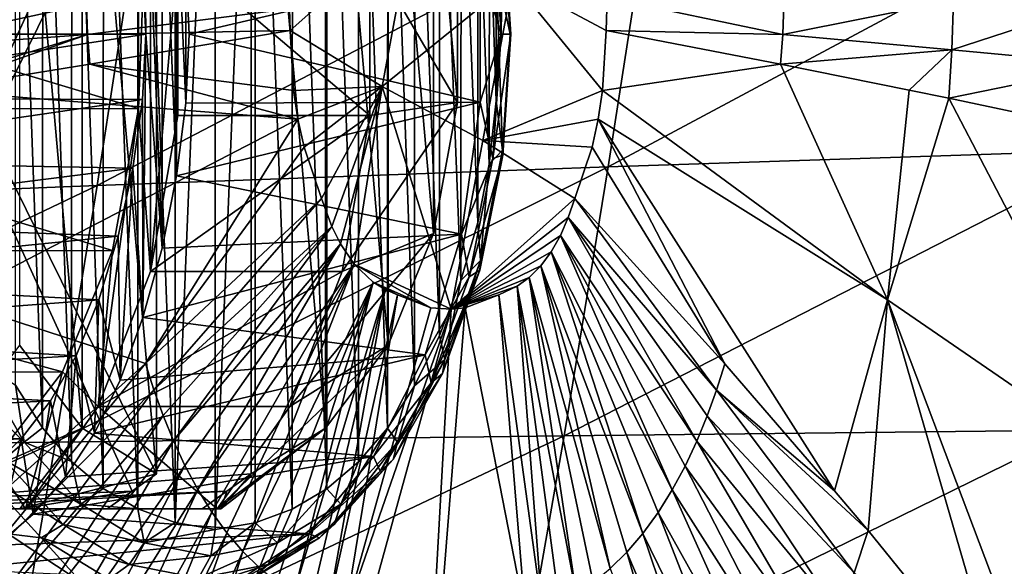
# Model space of a CAD drawing. Header units: metres. Extents: x -62 to 300, y -109 to 109.
# Tile 241 of 256: x 58 to 65, y -80 to -76. Entities that reach past the tile are written whole.
import ezdxf

# ---------------------------------------------------------------- set-up
doc = ezdxf.new("R2010")
doc.units = ezdxf.units.M
doc.layers.add('solid_500635', color=7, linetype='CONTINUOUS')

msp = doc.modelspace()

# ---------------------------------------------------------------- linework, layer by layer
at = {"layer": 'solid_500635'}
for points in [[(59.261574, -79.848969, 42.114285), (59.552353, -72.699997, 41.699005), (59.552353, -79.900002, 41.699005)], [(59.261574, -79.848969, 42.114285), (59.262287, -72.75045, 42.113266), (59.552353, -72.699997, 41.699005)], [(59.552353, -72.699997, 41.699005), (59.843132, -72.75103, 41.28373), (59.552353, -79.900002, 41.699005)], [(59.261574, -79.848969, 42.114285), (58.992119, -72.849335, 42.499104), (59.262287, -72.75045, 42.113266)], [(59.843132, -72.75103, 41.28373), (59.842422, -79.849548, 41.284748), (59.552353, -79.900002, 41.699005)], [(59.843132, -72.75103, 41.28373), (60.112587, -79.750664, 40.898911), (59.842422, -79.849548, 41.284748)], [(59.843132, -72.75103, 41.28373), (60.113869, -72.850479, 40.897079), (60.112587, -79.750664, 40.898911)], [(55.849686, -72.851814, 39.838833), (59.126293, -73.105865, 42.133141), (59.126293, -79.494133, 42.133141)], [(58.949169, -79.621071, 42.009117), (55.849686, -72.851814, 39.838833), (59.126293, -79.494133, 42.133141)], [(58.949169, -79.621071, 42.009117), (55.849686, -79.748184, 39.838833), (55.849686, -72.851814, 39.838833)], [(59.637463, -72.978928, 41.026134), (56.537975, -72.851814, 38.855854), (56.537975, -79.748184, 38.855854)], [(58.990837, -79.749519, 42.500935), (58.741856, -72.996658, 42.856518), (58.992119, -72.849335, 42.499104)], [(59.261574, -79.848969, 42.114285), (58.990837, -79.749519, 42.500935), (58.992119, -72.849335, 42.499104)], [(60.113869, -72.850479, 40.897079), (60.362854, -79.603348, 40.541496), (60.112587, -79.750664, 40.898911)], [(60.113869, -72.850479, 40.897079), (60.364559, -72.99836, 40.539055), (60.362854, -79.603348, 40.541496)], [(59.637463, -72.978928, 41.026134), (56.537975, -79.748184, 38.855854), (59.814583, -73.105865, 41.150158)], [(58.740147, -79.601639, 42.858959), (58.511494, -73.192413, 43.185513), (58.741856, -72.996658, 42.856518)], [(58.990837, -79.749519, 42.500935), (58.740147, -79.601639, 42.858959), (58.741856, -72.996658, 42.856518)], [(60.364559, -72.99836, 40.539055), (60.593216, -79.407585, 40.212502), (60.362854, -79.603348, 40.541496)], [(60.364559, -72.99836, 40.539055), (60.595207, -73.194664, 40.20966), (60.593216, -79.407585, 40.212502)], [(56.537975, -79.748184, 38.855854), (59.814583, -79.494133, 41.150158), (59.814583, -73.105865, 41.150158)], [(58.58733, -73.437851, 42.902863), (59.126293, -79.494133, 42.133141), (59.126293, -73.105865, 42.133141)], [(60.35355, -79.162148, 40.380436), (60.35355, -73.437851, 40.380436), (59.814583, -73.105865, 41.150158)], [(59.814583, -79.494133, 41.150158), (60.35355, -79.162148, 40.380436), (59.814583, -73.105865, 41.150158)], [(58.509502, -79.405334, 43.188354), (58.300789, -73.437187, 43.486427), (58.511494, -73.192413, 43.185513)], [(58.740147, -79.601639, 42.858959), (58.509502, -79.405334, 43.188354), (58.511494, -73.192413, 43.185513)], [(60.595207, -73.194664, 40.20966), (60.803921, -79.162819, 39.911587), (60.593216, -79.407585, 40.212502)], [(60.595207, -73.194664, 40.20966), (60.806049, -73.439964, 39.908543), (60.803921, -79.162819, 39.911587)], [(58.298656, -79.160034, 43.489471), (58.103607, -73.745377, 43.768028), (58.300789, -73.437187, 43.486427)], [(58.58733, -73.437851, 42.902863), (58.131458, -74.038872, 43.553913), (58.58733, -79.162148, 42.902863)], [(58.509502, -79.405334, 43.188354), (58.298656, -79.160034, 43.489471), (58.300789, -73.437187, 43.486427)], [(58.58733, -73.437851, 42.902863), (58.58733, -79.162148, 42.902863), (59.126293, -79.494133, 42.133141)], [(60.809418, -78.561134, 39.729385), (60.809418, -74.038872, 39.729385), (60.35355, -73.437851, 40.380436)], [(60.35355, -79.162148, 40.380436), (60.809418, -78.561134, 39.729385), (60.35355, -73.437851, 40.380436)], [(60.806049, -73.439964, 39.908543), (61.001099, -78.854622, 39.629986), (60.803921, -79.162819, 39.911587)], [(60.806049, -73.439964, 39.908543), (61.00317, -73.748734, 39.627026), (61.001099, -78.854622, 39.629986)], [(58.298656, -79.160034, 43.489471), (58.101536, -78.851273, 43.770988), (58.103607, -73.745377, 43.768028)], [(61.00317, -73.748734, 39.627026), (61.181553, -78.490517, 39.372269), (61.001099, -78.854622, 39.629986)], [(61.00317, -73.748734, 39.627026), (61.183395, -74.113419, 39.369637), (61.181553, -78.490517, 39.372269)], [(58.131458, -74.038872, 43.553913), (58.131458, -78.561134, 43.553913), (58.58733, -79.162148, 42.902863)], [(61.139393, -77.747643, 39.258133), (61.139393, -74.852356, 39.258133), (60.809418, -74.038872, 39.729385)], [(60.809418, -78.561134, 39.729385), (61.139393, -77.747643, 39.258133), (60.809418, -74.038872, 39.729385)], [(61.183395, -74.113419, 39.369637), (61.337337, -78.08918, 39.149784), (61.181553, -78.490517, 39.372269)], [(61.183395, -74.113419, 39.369637), (61.338852, -74.515282, 39.147625), (61.337337, -78.08918, 39.149784)], [(59.028629, -74.24144, 37.042274), (59.024738, -75.823708, 37.047832), (59.049179, -76.300003, 37.012932)], [(59.167233, -77.855713, 36.844334), (59.028629, -74.24144, 37.042274), (59.049179, -76.300003, 37.012932)], [(59.167233, -77.855713, 36.844334), (59.167233, -74.744286, 36.844334), (59.028629, -74.24144, 37.042274)], [(61.338852, -74.515282, 39.147625), (61.460514, -77.669289, 38.973869), (61.337337, -78.08918, 39.149784)], [(61.338852, -74.515282, 39.147625), (61.461666, -74.9356, 38.972225), (61.460514, -77.669289, 38.973869)], [(58.996311, -76.841682, 37.088432), (59.083076, -74.575363, 36.964516), (59.083076, -78.024643, 36.964516)], [(58.996311, -76.841682, 37.088432), (58.996311, -75.758316, 37.088432), (59.083076, -74.575363, 36.964516)], [(59.083076, -78.024643, 36.964516), (59.083076, -74.575363, 36.964516), (59.282005, -75.707817, 36.68042)], [(59.27317, -77.329277, 36.693039), (59.27317, -75.270721, 36.693039), (59.167233, -74.744286, 36.844334)], [(59.167233, -77.855713, 36.844334), (59.27317, -77.329277, 36.693039), (59.167233, -74.744286, 36.844334)], [(61.312504, -76.798149, 39.010906), (61.312504, -75.801857, 39.010906), (61.139393, -74.852356, 39.258133)], [(61.139393, -77.747643, 39.258133), (61.312504, -76.798149, 39.010906), (61.139393, -74.852356, 39.258133)], [(61.461666, -74.9356, 38.972225), (61.544243, -77.244225, 38.854294), (61.460514, -77.669289, 38.973869)], [(61.461666, -74.9356, 38.972225), (61.545055, -75.360947, 38.853134), (61.544243, -77.244225, 38.854294)], [(62.406521, -77.263947, 19.972261), (62.712185, -75.300743, 19.519501), (66.458275, -75.095573, 21.702362)], [(66.141785, -77.140549, 22.186844), (62.406521, -77.263947, 19.972261), (66.458275, -75.095573, 21.702362)], [(58.696682, -77.399628, 17.822981), (58.982243, -75.528786, 17.393234), (62.712185, -75.300743, 19.519501)], [(62.406521, -77.263947, 19.972261), (58.696682, -77.399628, 17.822981), (62.712185, -75.300743, 19.519501)], [(59.340843, -76.802849, 36.59639), (59.340843, -75.797157, 36.59639), (59.27317, -75.270721, 36.693039)], [(59.27317, -77.329277, 36.693039), (59.340843, -76.802849, 36.59639), (59.27317, -75.270721, 36.693039)], [(61.545055, -75.360947, 38.853134), (61.593376, -76.785042, 38.784126), (61.544243, -77.244225, 38.854294)], [(61.545055, -75.360947, 38.853134), (61.5938, -75.820282, 38.783516), (61.593376, -76.785042, 38.784126)], [(61.629349, -76.300003, 38.194622), (61.570934, -75.396133, 38.278046), (61.477295, -75.805794, 38.078182)], [(61.643238, -75.42028, 38.457836), (61.570934, -75.396133, 38.278046), (61.629349, -76.300003, 38.194622)], [(61.695717, -76.300003, 38.571873), (61.5938, -75.820282, 38.783516), (61.641197, -75.456429, 38.649734)], [(61.700092, -76.300003, 38.37664), (61.643238, -75.42028, 38.457836), (61.629349, -76.300003, 38.194622)], [(61.641197, -75.456429, 38.649734), (61.643238, -75.42028, 38.457836), (61.700092, -76.300003, 38.37664)], [(61.695717, -76.300003, 38.571873), (61.641197, -75.456429, 38.649734), (61.700092, -76.300003, 38.37664)], [(54.980595, -77.548225, 15.71599), (55.242393, -75.779221, 15.309174), (58.982243, -75.528786, 17.393234)], [(58.696682, -77.399628, 17.822981), (54.980595, -77.548225, 15.71599), (58.982243, -75.528786, 17.393234)], [(60.988708, -75.480759, 43.290462), (60.09169, -76.115883, 44.532433), (60.098579, -76.275146, 44.522816)], [(60.765186, -76.680321, 43.609699), (60.988708, -75.480759, 43.290462), (60.098579, -76.275146, 44.522816)], [(61.714787, -75.910927, 42.260525), (60.988708, -75.480759, 43.290462), (60.765186, -76.680321, 43.609699)], [(59.083076, -78.024643, 36.964516), (59.282005, -75.707817, 36.68042), (59.282005, -76.892181, 36.68042)], [(60.67535, -75.707794, 37.656052), (60.67535, -76.892212, 37.656052), (59.282005, -75.707817, 36.68042)], [(60.67535, -76.892212, 37.656052), (59.282005, -76.892181, 36.68042), (59.282005, -75.707817, 36.68042)], [(61.312504, -76.798149, 39.010906), (60.67535, -76.892212, 37.656052), (60.67535, -75.707794, 37.656052)], [(61.312504, -76.798149, 39.010906), (60.67535, -75.707794, 37.656052), (61.312504, -75.801857, 39.010906)], [(58.996311, -76.841682, 37.088432), (55.391937, -76.84285, 34.564846), (55.391937, -75.757149, 34.564846)], [(58.996311, -76.841682, 37.088432), (55.391937, -75.757149, 34.564846), (58.996311, -75.758316, 37.088432)], [(59.340843, -76.802849, 36.59639), (59.364647, -76.300003, 36.562397), (59.340843, -75.797157, 36.59639)], [(61.477295, -75.805794, 38.078182), (59.340843, -75.797157, 36.59639), (59.364647, -76.300003, 36.562397)], [(61.477295, -76.794197, 38.078182), (61.477295, -75.805794, 38.078182), (59.364647, -76.300003, 36.562397)], [(61.629349, -76.300003, 38.194622), (61.477295, -75.805794, 38.078182), (61.477295, -76.794197, 38.078182)], [(56.044006, -75.836632, 34.945763), (56.061428, -76.300003, 34.920883), (59.024738, -75.823708, 37.047832)], [(56.061428, -76.300003, 34.920883), (59.049179, -76.300003, 37.012932), (59.024738, -75.823708, 37.047832)], [(61.5938, -75.820282, 38.783516), (61.609901, -76.302689, 38.760525), (61.593376, -76.785042, 38.784126)], [(61.695717, -76.300003, 38.571873), (61.609901, -76.302689, 38.760525), (61.5938, -75.820282, 38.783516)], [(61.498238, -77.072945, 42.569801), (61.714787, -75.910927, 42.260525), (60.765186, -76.680321, 43.609699)], [(62.367466, -76.709213, 41.280262), (61.714787, -75.910927, 42.260525), (61.498238, -77.072945, 42.569801)], [(62.392666, -76.275146, 41.246403), (62.39996, -76.034653, 41.235771), (61.714787, -75.910927, 42.260525)], [(62.367466, -76.709213, 41.280262), (62.392666, -76.275146, 41.246403), (61.714787, -75.910927, 42.260525)], [(64.903008, -76.413719, 37.126648), (66.06852, -76.523674, 35.006886), (66.088272, -76.027756, 34.980625)], [(64.916489, -76.055527, 37.107307), (64.903008, -76.413719, 37.126648), (66.088272, -76.027756, 34.980625)], [(58.618183, -76.082512, 46.432995), (57.077602, -76.055557, 48.303741), (57.091148, -76.413307, 48.284485)], [(58.626667, -76.302788, 46.421268), (58.618183, -76.082512, 46.432995), (57.091148, -76.413307, 48.284485)], [(58.626667, -76.302788, 46.421268), (60.09169, -76.115883, 44.532433), (58.618183, -76.082512, 46.432995)], [(63.675343, -76.302986, 39.210556), (62.39996, -76.034653, 41.235771), (62.392666, -76.275146, 41.246403)], [(63.683468, -76.082497, 39.198563), (62.39996, -76.034653, 41.235771), (63.675343, -76.302986, 39.210556)], [(63.675343, -76.302986, 39.210556), (64.903008, -76.413719, 37.126648), (64.916489, -76.055527, 37.107307)], [(63.683468, -76.082497, 39.198563), (63.675343, -76.302986, 39.210556), (64.916489, -76.055527, 37.107307)], [(58.626667, -76.302788, 46.421268), (60.098579, -76.275146, 44.522816), (60.09169, -76.115883, 44.532433)], [(56.044006, -76.763367, 34.945763), (59.024738, -76.776291, 37.047832), (59.049179, -76.300003, 37.012932)], [(56.061428, -76.300003, 34.920883), (56.044006, -76.763367, 34.945763), (59.049179, -76.300003, 37.012932)], [(58.626667, -76.302788, 46.421268), (57.091148, -76.413307, 48.284485), (57.111691, -76.764404, 48.254185)], [(58.626667, -76.302788, 46.421268), (57.111691, -76.764404, 48.254185), (57.47839, -76.706322, 47.820168)], [(58.626667, -76.302788, 46.421268), (57.47839, -76.706322, 47.820168), (58.641876, -76.518463, 46.399979)], [(58.626667, -76.302788, 46.421268), (58.641876, -76.518463, 46.399979), (60.098579, -76.275146, 44.522816)], [(58.641876, -76.518463, 46.399979), (60.121708, -76.709229, 44.487541), (60.098579, -76.275146, 44.522816)], [(59.028629, -78.358559, 37.042274), (59.049179, -76.300003, 37.012932), (59.024738, -76.776291, 37.047832)], [(59.028629, -78.358559, 37.042274), (59.167233, -77.855713, 36.844334), (59.049179, -76.300003, 37.012932)], [(61.477295, -76.794197, 38.078182), (59.364647, -76.300003, 36.562397), (59.340843, -76.802849, 36.59639)], [(60.121708, -76.709229, 44.487541), (60.765186, -76.680321, 43.609699), (60.098579, -76.275146, 44.522816)], [(61.570934, -77.203865, 38.278046), (61.629349, -76.300003, 38.194622), (61.477295, -76.794197, 38.078182)], [(61.700092, -76.300003, 38.37664), (61.629349, -76.300003, 38.194622), (61.570934, -77.203865, 38.278046)], [(61.643238, -77.179718, 38.457836), (61.700092, -76.300003, 38.37664), (61.570934, -77.203865, 38.278046)], [(61.641197, -77.14357, 38.649734), (61.593376, -76.785042, 38.784126), (61.609901, -76.302689, 38.760525)], [(61.641197, -77.14357, 38.649734), (61.609901, -76.302689, 38.760525), (61.695717, -76.300003, 38.571873)], [(61.641197, -77.14357, 38.649734), (61.695717, -76.300003, 38.571873), (61.643238, -77.179718, 38.457836)], [(61.695717, -76.300003, 38.571873), (61.700092, -76.300003, 38.37664), (61.643238, -77.179718, 38.457836)], [(63.66061, -76.51889, 39.232014), (62.392666, -76.275146, 41.246403), (62.367466, -76.709213, 41.280262)], [(63.675343, -76.302986, 39.210556), (62.392666, -76.275146, 41.246403), (63.66061, -76.51889, 39.232014)], [(63.675343, -76.302986, 39.210556), (63.66061, -76.51889, 39.232014), (64.903008, -76.413719, 37.126648)], [(64.903008, -76.413719, 37.126648), (63.66061, -76.51889, 39.232014), (64.595169, -76.706352, 37.656311)], [(64.903008, -76.413719, 37.126648), (64.595169, -76.706352, 37.656311), (64.881531, -76.765251, 37.156349)], [(64.903008, -76.413719, 37.126648), (64.881531, -76.765251, 37.156349), (66.06852, -76.523674, 35.006886)], [(58.641876, -76.518463, 46.399979), (57.47839, -76.706322, 47.820168), (60.153477, -76.918091, 44.44191)], [(58.641876, -76.518463, 46.399979), (60.153477, -76.918091, 44.44191), (60.121708, -76.709229, 44.487541)], [(63.66061, -76.51889, 39.232014), (62.367466, -76.709213, 41.280262), (64.437881, -78.230263, 37.867641)], [(64.595169, -76.706352, 37.656311), (63.66061, -76.51889, 39.232014), (64.437881, -78.230263, 37.867641)], [(66.06852, -76.523674, 35.006886), (64.881531, -76.765251, 37.156349), (66.036423, -77.010368, 35.049282)], [(57.47839, -76.706322, 47.820168), (57.623035, -78.230217, 47.600258), (60.153477, -76.918091, 44.44191)], [(60.121708, -76.709229, 44.487541), (60.153477, -76.918091, 44.44191), (60.765186, -76.680321, 43.609699)], [(60.153477, -76.918091, 44.44191), (60.19854, -77.120995, 44.377811), (60.765186, -76.680321, 43.609699)], [(60.19854, -77.120995, 44.377811), (60.325966, -77.495605, 44.198002), (60.765186, -76.680321, 43.609699)], [(60.325966, -77.495605, 44.198002), (60.40094, -77.697754, 44.090668), (60.765186, -76.680321, 43.609699)], [(60.40094, -77.697754, 44.090668), (60.462738, -77.824043, 44.002178), (60.765186, -76.680321, 43.609699)], [(60.462738, -77.824043, 44.002178), (60.561703, -77.971115, 43.860718), (60.765186, -76.680321, 43.609699)], [(61.266899, -78.29953, 42.851791), (60.765186, -76.680321, 43.609699), (60.561703, -77.971115, 43.860718)], [(61.266899, -78.29953, 42.851791), (61.498238, -77.072945, 42.569801), (60.765186, -76.680321, 43.609699)], [(62.335434, -76.918129, 41.325752), (62.367466, -76.709213, 41.280262), (61.498238, -77.072945, 42.569801)], [(64.437881, -78.230263, 37.867641), (62.367466, -76.709213, 41.280262), (62.335434, -76.918129, 41.325752)], [(64.881531, -76.765251, 37.156349), (64.595169, -76.706352, 37.656311), (64.437881, -78.230263, 37.867641)], [(56.044006, -76.763367, 34.945763), (55.992046, -77.218811, 35.01997), (59.024738, -76.776291, 37.047832)], [(55.992046, -77.218811, 35.01997), (58.95562, -77.274681, 37.146549), (59.024738, -76.776291, 37.047832)], [(59.028629, -78.358559, 37.042274), (59.024738, -76.776291, 37.047832), (58.95562, -77.274681, 37.146549)], [(61.477295, -76.794197, 38.078182), (59.340843, -76.802849, 36.59639), (59.27317, -77.329277, 36.693039)], [(61.341621, -77.753876, 38.271942), (61.477295, -76.794197, 38.078182), (59.27317, -77.329277, 36.693039)], [(61.312504, -76.798149, 39.010906), (60.476406, -78.024704, 37.940174), (60.67535, -76.892212, 37.656052)], [(61.139393, -77.747643, 39.258133), (60.476406, -78.024704, 37.940174), (61.312504, -76.798149, 39.010906)], [(61.570934, -77.203865, 38.278046), (61.477295, -76.794197, 38.078182), (61.341621, -77.753876, 38.271942)], [(61.641197, -77.14357, 38.649734), (61.544243, -77.244225, 38.854294), (61.593376, -76.785042, 38.784126)], [(64.881531, -76.765251, 37.156349), (64.437881, -78.230263, 37.867641), (66.323654, -79.525391, 34.322044)], [(66.036423, -77.010368, 35.049282), (64.881531, -76.765251, 37.156349), (66.323654, -79.525391, 34.322044)], [(58.80629, -77.873146, 37.359814), (55.201103, -77.87632, 34.837387), (55.391937, -76.84285, 34.564846)], [(58.80629, -77.873146, 37.359814), (55.391937, -76.84285, 34.564846), (58.996311, -76.841682, 37.088432)], [(58.996311, -76.841682, 37.088432), (59.083076, -78.024643, 36.964516), (58.702644, -79.005928, 37.507832)], [(58.80629, -77.873146, 37.359814), (58.996311, -76.841682, 37.088432), (58.702644, -79.005928, 37.507832)], [(59.047333, -78.693604, 45.820942), (60.153477, -76.918091, 44.44191), (57.623035, -78.230217, 47.600258)], [(59.047333, -78.693604, 45.820942), (60.19854, -77.120995, 44.377811), (60.153477, -76.918091, 44.44191)], [(60.67535, -76.892212, 37.656052), (59.083076, -78.024643, 36.964516), (59.282005, -76.892181, 36.68042)], [(60.67535, -76.892212, 37.656052), (60.476406, -78.024704, 37.940174), (59.083076, -78.024643, 36.964516)], [(62.290615, -77.120964, 41.390022), (62.335434, -76.918129, 41.325752), (61.498238, -77.072945, 42.569801)], [(63.254856, -78.695724, 39.811504), (62.335434, -76.918129, 41.325752), (62.290615, -77.120964, 41.390022)], [(64.052467, -79.617783, 38.431396), (64.437881, -78.230263, 37.867641), (62.335434, -76.918129, 41.325752)], [(63.254856, -78.695724, 39.811504), (64.052467, -79.617783, 38.431396), (62.335434, -76.918129, 41.325752)], [(62.165188, -77.495575, 41.571278), (61.498238, -77.072945, 42.569801), (61.266899, -78.29953, 42.851791)], [(62.165188, -77.495575, 41.571278), (62.290615, -77.120964, 41.390022), (61.498238, -77.072945, 42.569801)], [(59.047333, -78.693604, 45.820942), (60.325966, -77.495605, 44.198002), (60.19854, -77.120995, 44.377811)], [(61.641197, -77.14357, 38.649734), (61.643238, -77.179718, 38.457836), (61.475529, -78.01532, 38.69735)], [(61.480381, -77.944847, 38.879406), (61.641197, -77.14357, 38.649734), (61.475529, -78.01532, 38.69735)], [(61.480381, -77.944847, 38.879406), (61.544243, -77.244225, 38.854294), (61.641197, -77.14357, 38.649734)], [(62.087124, -79.219803, 20.448879), (62.406521, -77.263947, 19.972261), (66.141785, -77.140549, 22.186844)], [(65.804817, -79.178375, 22.689816), (62.087124, -79.219803, 20.448879), (66.141785, -77.140549, 22.186844)], [(63.254856, -78.695724, 39.811504), (62.290615, -77.120964, 41.390022), (62.165188, -77.495575, 41.571278)], [(55.992046, -77.218811, 35.01997), (55.906429, -77.658524, 35.142242), (58.95562, -77.274681, 37.146549)], [(61.398621, -78.062408, 38.524132), (61.570934, -77.203865, 38.278046), (61.341621, -77.753876, 38.271942)], [(61.643238, -77.179718, 38.457836), (61.570934, -77.203865, 38.278046), (61.398621, -78.062408, 38.524132)], [(61.475529, -78.01532, 38.69735), (61.643238, -77.179718, 38.457836), (61.398621, -78.062408, 38.524132)], [(61.480381, -77.944847, 38.879406), (61.460514, -77.669289, 38.973869), (61.544243, -77.244225, 38.854294)], [(55.906429, -77.658524, 35.142242), (58.848118, -77.768646, 37.300076), (58.95562, -77.274681, 37.146549)], [(58.394157, -79.263603, 18.272764), (58.696682, -77.399628, 17.822981), (62.406521, -77.263947, 19.972261)], [(62.087124, -79.219803, 20.448879), (58.394157, -79.263603, 18.272764), (62.406521, -77.263947, 19.972261)], [(58.862972, -78.814224, 37.278862), (58.95562, -77.274681, 37.146549), (58.848118, -77.768646, 37.300076)], [(58.862972, -78.814224, 37.278862), (59.028629, -78.358559, 37.042274), (58.95562, -77.274681, 37.146549)], [(61.341621, -77.753876, 38.271942), (59.27317, -77.329277, 36.693039), (59.167233, -77.855713, 36.844334)], [(54.696186, -79.310944, 16.136959), (54.980595, -77.548225, 15.71599), (58.696682, -77.399628, 17.822981)], [(58.394157, -79.263603, 18.272764), (54.696186, -79.310944, 16.136959), (58.696682, -77.399628, 17.822981)], [(59.107777, -78.883362, 45.734203), (60.325966, -77.495605, 44.198002), (59.047333, -78.693604, 45.820942)], [(59.107777, -78.883362, 45.734203), (60.40094, -77.697754, 44.090668), (60.325966, -77.495605, 44.198002)], [(62.116932, -77.631378, 41.640091), (62.165188, -77.495575, 41.571278), (61.266899, -78.29953, 42.851791)], [(63.194012, -78.885788, 39.897964), (62.165188, -77.495575, 41.571278), (62.116932, -77.631378, 41.640091)], [(63.194012, -78.885788, 39.897964), (63.254856, -78.695724, 39.811504), (62.165188, -77.495575, 41.571278)], [(55.906429, -77.658524, 35.142242), (55.788628, -78.074997, 35.310482), (58.848118, -77.768646, 37.300076)], [(62.060387, -77.762169, 41.720612), (62.116932, -77.631378, 41.640091), (61.266899, -78.29953, 42.851791)], [(61.480381, -77.944847, 38.879406), (61.337337, -78.08918, 39.149784), (61.460514, -77.669289, 38.973869)], [(63.050873, -79.257637, 40.101318), (62.116932, -77.631378, 41.640091), (62.060387, -77.762169, 41.720612)], [(63.194012, -78.885788, 39.897964), (62.116932, -77.631378, 41.640091), (63.126209, -79.072701, 39.994411)], [(63.126209, -79.072701, 39.994411), (62.116932, -77.631378, 41.640091), (63.050873, -79.257637, 40.101318)], [(59.175129, -79.070045, 45.637623), (60.40094, -77.697754, 44.090668), (59.107777, -78.883362, 45.734203)], [(59.249733, -79.254768, 45.530396), (60.40094, -77.697754, 44.090668), (59.175129, -79.070045, 45.637623)], [(59.249733, -79.254768, 45.530396), (60.462738, -77.824043, 44.002178), (60.40094, -77.697754, 44.090668)], [(55.788628, -78.074997, 35.310482), (58.708534, -78.231682, 37.49942), (58.848118, -77.768646, 37.300076)], [(58.862972, -78.814224, 37.278862), (58.848118, -77.768646, 37.300076), (58.708534, -78.231682, 37.49942)], [(61.341621, -77.753876, 38.271942), (59.167233, -77.855713, 36.844334), (59.028629, -78.358559, 37.042274)], [(61.078163, -78.629059, 38.648205), (61.341621, -77.753876, 38.271942), (59.028629, -78.358559, 37.042274)], [(61.139393, -77.747643, 39.258133), (60.095966, -79.005981, 38.483501), (60.476406, -78.024704, 37.940174)], [(60.809418, -78.561134, 39.729385), (60.095966, -79.005981, 38.483501), (61.139393, -77.747643, 39.258133)], [(61.398621, -78.062408, 38.524132), (61.341621, -77.753876, 38.271942), (61.078163, -78.629059, 38.648205)], [(61.993195, -77.882034, 41.816383), (62.060387, -77.762169, 41.720612), (61.266899, -78.29953, 42.851791)], [(62.872871, -79.612106, 40.354115), (62.060387, -77.762169, 41.720612), (61.993195, -77.882034, 41.816383)], [(63.050873, -79.257637, 40.101318), (62.060387, -77.762169, 41.720612), (62.966572, -79.438324, 40.220959)], [(62.966572, -79.438324, 40.220959), (62.060387, -77.762169, 41.720612), (62.872871, -79.612106, 40.354115)], [(58.444447, -78.753891, 37.876575), (54.837795, -78.75811, 35.356243), (55.201103, -77.87632, 34.837387)], [(58.444447, -78.753891, 37.876575), (55.201103, -77.87632, 34.837387), (58.80629, -77.873146, 37.359814)], [(58.444447, -78.753891, 37.876575), (58.80629, -77.873146, 37.359814), (58.702644, -79.005928, 37.507832)], [(59.333218, -79.435249, 45.410408), (60.462738, -77.824043, 44.002178), (59.249733, -79.254768, 45.530396)], [(59.426186, -79.608833, 45.276978), (60.462738, -77.824043, 44.002178), (59.333218, -79.435249, 45.410408)], [(59.426186, -79.608833, 45.276978), (60.561703, -77.971115, 43.860718), (60.462738, -77.824043, 44.002178)], [(61.917755, -77.984543, 41.924076), (61.993195, -77.882034, 41.816383), (61.266899, -78.29953, 42.851791)], [(62.659866, -79.927345, 40.657715), (61.993195, -77.882034, 41.816383), (61.917755, -77.984543, 41.924076)], [(62.872871, -79.612106, 40.354115), (61.993195, -77.882034, 41.816383), (62.770245, -79.776039, 40.500233)], [(62.770245, -79.776039, 40.500233), (61.993195, -77.882034, 41.816383), (62.659866, -79.927345, 40.657715)], [(61.480381, -77.944847, 38.879406), (61.475529, -78.01532, 38.69735), (61.205376, -78.764915, 39.083168)], [(61.221325, -78.663635, 39.249371), (61.480381, -77.944847, 38.879406), (61.205376, -78.764915, 39.083168)], [(61.221325, -78.663635, 39.249371), (61.337337, -78.08918, 39.149784), (61.480381, -77.944847, 38.879406)], [(60.476406, -78.024704, 37.940174), (58.702644, -79.005928, 37.507832), (59.083076, -78.024643, 36.964516)], [(60.476406, -78.024704, 37.940174), (60.095966, -79.005981, 38.483501), (58.702644, -79.005928, 37.507832)], [(59.528267, -79.772598, 45.130745), (60.561703, -77.971115, 43.860718), (59.426186, -79.608833, 45.276978)], [(59.638367, -79.923744, 44.973347), (60.561703, -77.971115, 43.860718), (59.528267, -79.772598, 45.130745)], [(59.754932, -80.059731, 44.807034), (60.561703, -77.971115, 43.860718), (59.638367, -79.923744, 44.973347)], [(59.754932, -80.059731, 44.807034), (60.699638, -78.103157, 43.66396), (60.561703, -77.971115, 43.860718)], [(60.561703, -77.971115, 43.860718), (61.11993, -78.28817, 43.061932), (61.266899, -78.29953, 42.851791)], [(60.561703, -77.971115, 43.860718), (60.699638, -78.103157, 43.66396), (61.11993, -78.28817, 43.061932)], [(61.475529, -78.01532, 38.69735), (61.398621, -78.062408, 38.524132), (61.121052, -78.832581, 38.920544)], [(61.205376, -78.764915, 39.083168), (61.475529, -78.01532, 38.69735), (61.121052, -78.832581, 38.920544)], [(61.834892, -78.068642, 42.042542), (61.917755, -77.984543, 41.924076), (61.266899, -78.29953, 42.851791)], [(62.422443, -80.18261, 40.997391), (61.917755, -77.984543, 41.924076), (61.834892, -78.068642, 42.042542)], [(62.659866, -79.927345, 40.657715), (61.917755, -77.984543, 41.924076), (62.543316, -80.063469, 40.824326)], [(62.543316, -80.063469, 40.824326), (61.917755, -77.984543, 41.924076), (62.422443, -80.18261, 40.997391)], [(55.788628, -78.074997, 35.310482), (55.640652, -78.461105, 35.521809), (58.708534, -78.231682, 37.49942)], [(59.876083, -80.178757, 44.634457), (60.699638, -78.103157, 43.66396), (59.754932, -80.059731, 44.807034)], [(59.999908, -80.279793, 44.458275), (60.699638, -78.103157, 43.66396), (59.876083, -80.178757, 44.634457)], [(60.124634, -80.36306, 44.280907), (60.699638, -78.103157, 43.66396), (59.999908, -80.279793, 44.458275)], [(60.124634, -80.36306, 44.280907), (60.788532, -78.156319, 43.537239), (60.699638, -78.103157, 43.66396)], [(60.699638, -78.103157, 43.66396), (60.877594, -78.19429, 43.410229), (61.11993, -78.28817, 43.061932)], [(60.699638, -78.103157, 43.66396), (60.788532, -78.156319, 43.537239), (60.877594, -78.19429, 43.410229)], [(61.121052, -78.832581, 38.920544), (61.398621, -78.062408, 38.524132), (61.078163, -78.629059, 38.648205)], [(61.221325, -78.663635, 39.249371), (61.181553, -78.490517, 39.372269), (61.337337, -78.08918, 39.149784)], [(61.746975, -78.132271, 42.168327), (61.834892, -78.068642, 42.042542), (61.266899, -78.29953, 42.851791)], [(62.174953, -80.367088, 41.352264), (61.834892, -78.068642, 42.042542), (61.746975, -78.132271, 42.168327)], [(62.422443, -80.18261, 40.997391), (61.834892, -78.068642, 42.042542), (62.299103, -80.283745, 41.174206)], [(62.299103, -80.283745, 41.174206), (61.834892, -78.068642, 42.042542), (62.174953, -80.367088, 41.352264)], [(60.248878, -80.430214, 44.104145), (60.788532, -78.156319, 43.537239), (60.124634, -80.36306, 44.280907)], [(60.37178, -80.48452, 43.929016), (60.788532, -78.156319, 43.537239), (60.248878, -80.430214, 44.104145)], [(60.37178, -80.48452, 43.929016), (60.877594, -78.19429, 43.410229), (60.788532, -78.156319, 43.537239)], [(61.613621, -78.194321, 42.359035), (61.746975, -78.132271, 42.168327), (61.266899, -78.29953, 42.851791)], [(61.928555, -80.48867, 41.705231), (61.746975, -78.132271, 42.168327), (61.613621, -78.194321, 42.359035)], [(62.174953, -80.367088, 41.352264), (61.746975, -78.132271, 42.168327), (62.05122, -80.434311, 41.529659)], [(62.05122, -80.434311, 41.529659), (61.746975, -78.132271, 42.168327), (61.928555, -80.48867, 41.705231)], [(55.640652, -78.461105, 35.521809), (58.543171, -78.637268, 37.735584), (58.708534, -78.231682, 37.49942)], [(58.020866, -79.617844, 47.045403), (59.047333, -78.693604, 45.820942), (57.623035, -78.230217, 47.600258)], [(58.675858, -79.199135, 37.546085), (58.708534, -78.231682, 37.49942), (58.543171, -78.637268, 37.735584)], [(58.675858, -79.199135, 37.546085), (58.862972, -78.814224, 37.278862), (58.708534, -78.231682, 37.49942)], [(60.494263, -80.526283, 43.754524), (60.877594, -78.19429, 43.410229), (60.37178, -80.48452, 43.929016)], [(60.494263, -80.526283, 43.754524), (61.11993, -78.28817, 43.061932), (60.877594, -78.19429, 43.410229)], [(61.369225, -78.288177, 42.705902), (61.613621, -78.194321, 42.359035), (61.266899, -78.29953, 42.851791)], [(61.806362, -80.530632, 41.880157), (61.613621, -78.194321, 42.359035), (61.369225, -78.288177, 42.705902)], [(61.928555, -80.48867, 41.705231), (61.613621, -78.194321, 42.359035), (61.806362, -80.530632, 41.880157)], [(64.052467, -79.617783, 38.431396), (64.295883, -79.907463, 37.992744), (64.437881, -78.230263, 37.867641)], [(64.295883, -79.907463, 37.992744), (65.27179, -81.113052, 36.141304), (64.437881, -78.230263, 37.867641)], [(65.767792, -81.756187, 35.136608), (66.323654, -79.525391, 34.322044), (64.437881, -78.230263, 37.867641)], [(65.27179, -81.113052, 36.141304), (65.767792, -81.756187, 35.136608), (64.437881, -78.230263, 37.867641)], [(60.15876, -82.32576, 43.992188), (61.266899, -78.29953, 42.851791), (60.494263, -80.526283, 43.754524)], [(61.03043, -82.546371, 42.73399), (61.266899, -78.29953, 42.851791), (60.15876, -82.32576, 43.992188)], [(60.494263, -80.526283, 43.754524), (61.266899, -78.29953, 42.851791), (61.11993, -78.28817, 43.061932)], [(61.03043, -82.546371, 42.73399), (61.369225, -78.288177, 42.705902), (61.266899, -78.29953, 42.851791)], [(61.03043, -82.546371, 42.73399), (61.806362, -80.530632, 41.880157), (61.369225, -78.288177, 42.705902)], [(61.078163, -78.629059, 38.648205), (59.028629, -78.358559, 37.042274), (58.862972, -78.814224, 37.278862)], [(55.640652, -78.461105, 35.521809), (55.465038, -78.810226, 35.772614), (58.543171, -78.637268, 37.735584)], [(61.221325, -78.663635, 39.249371), (61.001099, -78.854622, 39.629986), (61.181553, -78.490517, 39.372269)], [(57.245277, -79.75, 42.554703), (58.58733, -79.162148, 42.902863), (58.131458, -78.561134, 43.553913)], [(60.809418, -78.561134, 39.729385), (59.567379, -79.75, 39.2384), (60.095966, -79.005981, 38.483501)], [(60.35355, -79.162148, 40.380436), (59.567379, -79.75, 39.2384), (60.809418, -78.561134, 39.729385)], [(55.465038, -78.810226, 35.772614), (58.35675, -78.965515, 38.00182), (58.543171, -78.637268, 37.735584)], [(57.821274, -78.663635, 44.105152), (58.165573, -79.263908, 43.613441), (57.659637, -78.764915, 44.147007)], [(57.821274, -78.663635, 44.105152), (58.101536, -78.851273, 43.770988), (58.165573, -79.263908, 43.613441)], [(58.466358, -79.51722, 37.845284), (58.543171, -78.637268, 37.735584), (58.35675, -78.965515, 38.00182)], [(58.466358, -79.51722, 37.845284), (58.675858, -79.199135, 37.546085), (58.543171, -78.637268, 37.735584)], [(61.078163, -78.629059, 38.648205), (58.862972, -78.814224, 37.278862), (58.675858, -79.199135, 37.546085)], [(60.702225, -79.368881, 39.185097), (61.078163, -78.629059, 38.648205), (58.675858, -79.199135, 37.546085)], [(61.121052, -78.832581, 38.920544), (61.078163, -78.629059, 38.648205), (60.702225, -79.368881, 39.185097)], [(61.221325, -78.663635, 39.249371), (61.205376, -78.764915, 39.083168), (60.846321, -79.390907, 39.595947)], [(60.877026, -79.263908, 39.741085), (61.221325, -78.663635, 39.249371), (60.846321, -79.390907, 39.595947)], [(60.877026, -79.263908, 39.741085), (61.001099, -78.854622, 39.629986), (61.221325, -78.663635, 39.249371)], [(57.798763, -80.208633, 47.273983), (59.047333, -78.693604, 45.820942), (58.020866, -79.617844, 47.045403)], [(59.107777, -78.883362, 45.734203), (59.047333, -78.693604, 45.820942), (57.798763, -80.208633, 47.273983)], [(63.194012, -78.885788, 39.897964), (64.052467, -79.617783, 38.431396), (63.254856, -78.695724, 39.811504)], [(57.945457, -79.399521, 38.589207), (54.837795, -78.75811, 35.356243), (58.444447, -78.753891, 37.876575)], [(55.465038, -78.810226, 35.772614), (55.26479, -79.116402, 36.058601), (58.35675, -78.965515, 38.00182)], [(58.165573, -79.263908, 43.613441), (58.018688, -79.390907, 43.634228), (57.659637, -78.764915, 44.147007)], [(57.945457, -79.399521, 38.589207), (58.444447, -78.753891, 37.876575), (58.17403, -79.75, 38.262768)], [(58.444447, -78.753891, 37.876575), (58.702644, -79.005928, 37.507832), (58.17403, -79.75, 38.262768)], [(61.205376, -78.764915, 39.083168), (61.121052, -78.832581, 38.920544), (60.752144, -79.475754, 39.447403)], [(60.846321, -79.390907, 39.595947), (61.205376, -78.764915, 39.083168), (60.752144, -79.475754, 39.447403)], [(59.107777, -78.883362, 45.734203), (57.798763, -80.208633, 47.273983), (57.90839, -80.511848, 47.117329)], [(59.175129, -79.070045, 45.637623), (59.107777, -78.883362, 45.734203), (57.90839, -80.511848, 47.117329)], [(58.165573, -79.263908, 43.613441), (58.101536, -78.851273, 43.770988), (58.298656, -79.160034, 43.489471)], [(60.752144, -79.475754, 39.447403), (61.121052, -78.832581, 38.920544), (60.702225, -79.368881, 39.185097)], [(60.877026, -79.263908, 39.741085), (60.803921, -79.162819, 39.911587), (61.001099, -78.854622, 39.629986)], [(63.194012, -78.885788, 39.897964), (63.126209, -79.072701, 39.994411), (64.194839, -80.213448, 38.13802)], [(63.194012, -78.885788, 39.897964), (64.295883, -79.907463, 37.992744), (64.052467, -79.617783, 38.431396)], [(63.194012, -78.885788, 39.897964), (64.194839, -80.213448, 38.13802), (64.295883, -79.907463, 37.992744)], [(55.26479, -79.116402, 36.058601), (58.143761, -79.239632, 38.306), (58.35675, -78.965515, 38.00182)], [(58.229801, -79.788124, 38.183125), (58.35675, -78.965515, 38.00182), (58.143761, -79.239632, 38.306)], [(59.567379, -79.75, 39.2384), (58.17403, -79.75, 38.262768), (58.702644, -79.005928, 37.507832)], [(58.229801, -79.788124, 38.183125), (58.466358, -79.51722, 37.845284), (58.35675, -78.965515, 38.00182)], [(60.095966, -79.005981, 38.483501), (59.567379, -79.75, 39.2384), (58.702644, -79.005928, 37.507832)], [(59.175129, -79.070045, 45.637623), (57.90839, -80.511848, 47.117329), (58.029602, -80.811813, 46.943314)], [(59.249733, -79.254768, 45.530396), (59.175129, -79.070045, 45.637623), (58.029602, -80.811813, 46.943314)], [(63.126209, -79.072701, 39.994411), (63.050873, -79.257637, 40.101318), (64.084969, -80.517113, 38.294846)], [(63.126209, -79.072701, 39.994411), (64.084969, -80.517113, 38.294846), (64.194839, -80.213448, 38.13802)], [(55.26479, -79.116402, 36.058601), (55.043327, -79.37439, 36.374878), (58.143761, -79.239632, 38.306)], [(58.134388, -79.75, 42.259647), (58.58733, -79.162148, 42.902863), (57.245277, -79.75, 42.554703)], [(58.134388, -79.75, 42.259647), (59.126293, -79.494133, 42.133141), (58.58733, -79.162148, 42.902863)], [(58.165573, -79.263908, 43.613441), (58.298656, -79.160034, 43.489471), (58.509502, -79.405334, 43.188354)], [(59.594212, -79.75, 40.174782), (59.567379, -79.75, 39.2384), (60.35355, -79.162148, 40.380436)], [(59.594212, -79.75, 40.174782), (60.35355, -79.162148, 40.380436), (59.814583, -79.494133, 41.150158)], [(60.464745, -79.715553, 40.329884), (60.593216, -79.407585, 40.212502), (60.803921, -79.162819, 39.911587)], [(60.464745, -79.715553, 40.329884), (60.803921, -79.162819, 39.911587), (60.877026, -79.263908, 39.741085)], [(55.043327, -79.37439, 36.374878), (57.902889, -79.465141, 38.650002), (58.143761, -79.239632, 38.306)], [(57.966183, -80.011856, 38.559608), (58.143761, -79.239632, 38.306), (57.902889, -79.465141, 38.650002)], [(57.966183, -80.011856, 38.559608), (58.229801, -79.788124, 38.183125), (58.143761, -79.239632, 38.306)], [(58.070271, -81.119247, 18.742725), (58.394157, -79.263603, 18.272764), (62.087124, -79.219803, 20.448879)], [(58.070271, -81.119247, 18.742725), (62.087124, -79.219803, 20.448879), (61.745975, -81.167374, 20.945356)], [(60.702225, -79.368881, 39.185097), (58.675858, -79.199135, 37.546085), (58.466358, -79.51722, 37.845284)], [(61.745975, -81.167374, 20.945356), (62.087124, -79.219803, 20.448879), (65.804817, -79.178375, 22.689816)], [(61.745975, -81.167374, 20.945356), (65.804817, -79.178375, 22.689816), (65.446342, -81.208466, 23.210577)], [(54.39085, -81.065407, 16.578081), (54.696186, -79.310944, 16.136959), (58.394157, -79.263603, 18.272764)], [(54.39085, -81.065407, 16.578081), (58.394157, -79.263603, 18.272764), (58.070271, -81.119247, 18.742725)], [(58.165573, -79.263908, 43.613441), (58.577854, -79.715553, 43.024639), (58.018688, -79.390907, 43.634228)], [(59.249733, -79.254768, 45.530396), (58.029602, -80.811813, 46.943314), (58.165115, -81.104836, 46.748543)], [(59.333218, -79.435249, 45.410408), (59.249733, -79.254768, 45.530396), (58.165115, -81.104836, 46.748543)], [(58.165573, -79.263908, 43.613441), (58.509502, -79.405334, 43.188354), (58.577854, -79.715553, 43.024639)], [(60.877026, -79.263908, 39.741085), (60.846321, -79.390907, 39.595947), (60.416374, -79.8619, 40.20998)], [(60.464745, -79.715553, 40.329884), (60.877026, -79.263908, 39.741085), (60.416374, -79.8619, 40.20998)], [(63.050873, -79.257637, 40.101318), (62.966572, -79.438324, 40.220959), (63.962723, -80.817513, 38.468521)], [(63.050873, -79.257637, 40.101318), (63.962723, -80.817513, 38.468521), (64.084969, -80.517113, 38.294846)], [(58.018688, -79.390907, 43.634228), (58.448635, -79.8619, 43.020199), (57.846889, -79.475754, 43.596535)], [(58.577854, -79.715553, 43.024639), (58.448635, -79.8619, 43.020199), (58.018688, -79.390907, 43.634228)], [(60.702225, -79.368881, 39.185097), (58.466358, -79.51722, 37.845284), (58.229801, -79.788124, 38.183125)], [(60.235657, -79.930359, 39.851425), (60.702225, -79.368881, 39.185097), (58.229801, -79.788124, 38.183125)], [(60.752144, -79.475754, 39.447403), (60.702225, -79.368881, 39.185097), (60.235657, -79.930359, 39.851425)], [(60.846321, -79.390907, 39.595947), (60.752144, -79.475754, 39.447403), (60.31039, -79.959679, 40.078285)], [(60.416374, -79.8619, 40.20998), (60.846321, -79.390907, 39.595947), (60.31039, -79.959679, 40.078285)], [(57.356159, -79.749306, 39.430809), (57.945457, -79.399521, 38.589207), (58.17403, -79.75, 38.262768)], [(59.333218, -79.435249, 45.410408), (58.165115, -81.104836, 46.748543), (58.315945, -81.386597, 46.531971)], [(59.426186, -79.608833, 45.276978), (59.333218, -79.435249, 45.410408), (58.315945, -81.386597, 46.531971)], [(58.577854, -79.715553, 43.024639), (58.509502, -79.405334, 43.188354), (58.740147, -79.601639, 42.858959)], [(60.464745, -79.715553, 40.329884), (60.362854, -79.603348, 40.541496), (60.593216, -79.407585, 40.212502)], [(62.966572, -79.438324, 40.220959), (62.872871, -79.612106, 40.354115), (63.825851, -81.110947, 38.662758)], [(62.966572, -79.438324, 40.220959), (63.825851, -81.110947, 38.662758), (63.962723, -80.817513, 38.468521)], [(59.637413, -79.621109, 41.0261), (59.814583, -79.494133, 41.150158), (56.537975, -79.748184, 38.855854)], [(57.846889, -79.475754, 43.596535), (58.288639, -79.959679, 42.965649), (58.049896, -79.930367, 42.973011)], [(58.448635, -79.8619, 43.020199), (58.288639, -79.959679, 42.965649), (57.846889, -79.475754, 43.596535)], [(58.949169, -79.621071, 42.009117), (59.126293, -79.494133, 42.133141), (58.134388, -79.75, 42.259647)], [(59.637413, -79.621109, 41.0261), (59.594212, -79.75, 40.174782), (59.814583, -79.494133, 41.150158)], [(60.31039, -79.959679, 40.078285), (60.752144, -79.475754, 39.447403), (60.235657, -79.930359, 39.851425)], [(58.577854, -79.715553, 43.024639), (58.740147, -79.601639, 42.858959), (58.990837, -79.749519, 42.500935)], [(60.005154, -79.995934, 40.986248), (60.112587, -79.750664, 40.898911), (60.362854, -79.603348, 40.541496)], [(60.005154, -79.995934, 40.986248), (60.362854, -79.603348, 40.541496), (60.464745, -79.715553, 40.329884)], [(58.769058, -79.75, 41.882999), (55.849686, -79.748184, 39.838833), (58.949169, -79.621071, 42.009117)], [(59.637413, -79.621109, 41.0261), (56.537975, -79.748184, 38.855854), (57.356159, -79.749306, 39.430809)], [(59.637413, -79.621109, 41.0261), (57.356159, -79.749306, 39.430809), (59.457348, -79.75, 40.900017)], [(58.134388, -79.75, 42.259647), (58.769058, -79.75, 41.882999), (58.949169, -79.621071, 42.009117)], [(59.426186, -79.608833, 45.276978), (58.315945, -81.386597, 46.531971), (58.481564, -81.652367, 46.294636)], [(59.528267, -79.772598, 45.130745), (59.426186, -79.608833, 45.276978), (58.481564, -81.652367, 46.294636)], [(59.637413, -79.621109, 41.0261), (59.457348, -79.75, 40.900017), (59.594212, -79.75, 40.174782)], [(62.872871, -79.612106, 40.354115), (62.770245, -79.776039, 40.500233), (63.673706, -81.393112, 38.87888)], [(62.872871, -79.612106, 40.354115), (63.673706, -81.393112, 38.87888), (63.825851, -81.110947, 38.662758)], [(58.769058, -79.75, 41.882999), (56.669804, -79.749306, 40.41103), (55.849686, -79.748184, 39.838833)], [(58.769058, -79.75, 41.882999), (55.851933, -79.75, 41.579071), (56.669804, -79.749306, 40.41103)], [(57.356159, -79.749306, 39.430809), (58.17403, -79.75, 38.262768), (59.567379, -79.75, 39.2384)], [(59.594212, -79.75, 40.174782), (57.356159, -79.749306, 39.430809), (59.567379, -79.75, 39.2384)], [(59.457348, -79.75, 40.900017), (57.356159, -79.749306, 39.430809), (59.594212, -79.75, 40.174782)], [(58.577854, -79.715553, 43.024639), (59.037445, -79.995934, 42.368275), (58.448635, -79.8619, 43.020199)], [(58.577854, -79.715553, 43.024639), (58.990837, -79.749519, 42.500935), (59.037445, -79.995934, 42.368275)], [(59.037445, -79.995934, 42.368275), (58.990837, -79.749519, 42.500935), (59.261574, -79.848969, 42.114285)], [(60.464745, -79.715553, 40.329884), (60.416374, -79.8619, 40.20998), (59.937092, -80.154297, 40.894466)], [(60.005154, -79.995934, 40.986248), (60.464745, -79.715553, 40.329884), (59.937092, -80.154297, 40.894466)], [(58.769058, -79.75, 41.882999), (57.245277, -79.75, 42.554703), (55.851933, -79.75, 41.579071)], [(58.134388, -79.75, 42.259647), (57.245277, -79.75, 42.554703), (58.769058, -79.75, 41.882999)], [(60.235657, -79.930359, 39.851425), (58.229801, -79.788124, 38.183125), (57.966183, -80.011856, 38.559608)], [(59.528267, -79.772598, 45.130745), (58.481564, -81.652367, 46.294636), (58.660206, -81.897636, 46.039219)], [(59.638367, -79.923744, 44.973347), (59.528267, -79.772598, 45.130745), (58.660206, -81.897636, 46.039219)], [(60.005154, -79.995934, 40.986248), (59.842422, -79.849548, 41.284748), (60.112587, -79.750664, 40.898911)], [(62.770245, -79.776039, 40.500233), (62.659866, -79.927345, 40.657715), (63.507092, -81.659256, 39.11602)], [(62.770245, -79.776039, 40.500233), (63.507092, -81.659256, 39.11602), (63.673706, -81.393112, 38.87888)], [(58.448635, -79.8619, 43.020199), (58.927921, -80.154297, 42.335712), (58.288639, -79.959679, 42.965649)], [(59.037445, -79.995934, 42.368275), (58.927921, -80.154297, 42.335712), (58.448635, -79.8619, 43.020199)], [(59.037445, -79.995934, 42.368275), (59.261574, -79.848969, 42.114285), (59.552353, -79.900002, 41.699005)], [(59.521301, -80.090981, 41.677261), (59.552353, -79.900002, 41.699005), (59.842422, -79.849548, 41.284748)], [(60.005154, -79.995934, 40.986248), (59.521301, -80.090981, 41.677261), (59.842422, -79.849548, 41.284748)], [(60.416374, -79.8619, 40.20998), (60.31039, -79.959679, 40.078285), (59.817951, -80.260101, 40.781563)], [(59.937092, -80.154297, 40.894466), (60.416374, -79.8619, 40.20998), (59.817951, -80.260101, 40.781563)], [(56.059784, -80.011856, 41.28223), (58.049896, -79.930367, 42.973011), (58.579983, -80.280861, 42.215973)], [(60.235657, -79.930359, 39.851425), (57.966183, -80.011856, 38.559608), (57.675507, -80.188408, 38.974735)], [(59.705574, -80.280861, 40.608463), (60.235657, -79.930359, 39.851425), (57.675507, -80.188408, 38.974735)], [(58.288639, -79.959679, 42.965649), (58.579983, -80.280861, 42.215973), (58.049896, -79.930367, 42.973011)], [(58.288639, -79.959679, 42.965649), (58.781078, -80.260101, 42.262371), (58.579983, -80.280861, 42.215973)], [(58.927921, -80.154297, 42.335712), (58.781078, -80.260101, 42.262371), (58.288639, -79.959679, 42.965649)], [(59.638367, -79.923744, 44.973347), (58.660206, -81.897636, 46.039219), (58.849377, -82.118286, 45.769341)], [(59.754932, -80.059731, 44.807034), (59.638367, -79.923744, 44.973347), (58.849377, -82.118286, 45.769341)], [(59.037445, -79.995934, 42.368275), (59.552353, -79.900002, 41.699005), (59.521301, -80.090981, 41.677261)], [(60.31039, -79.959679, 40.078285), (60.235657, -79.930359, 39.851425), (59.705574, -80.280861, 40.608463)], [(59.817951, -80.260101, 40.781563), (60.31039, -79.959679, 40.078285), (59.705574, -80.280861, 40.608463)], [(62.659866, -79.927345, 40.657715), (62.543316, -80.063469, 40.824326), (63.327923, -81.904854, 39.371605)], [(62.659866, -79.927345, 40.657715), (63.327923, -81.904854, 39.371605), (63.507092, -81.659256, 39.11602)], [(64.194839, -80.213448, 38.13802), (65.27179, -81.113052, 36.141304), (64.295883, -79.907463, 37.992744)], [(56.350456, -80.188408, 40.867104), (56.059784, -80.011856, 41.28223), (58.579983, -80.280861, 42.215973)], [(59.037445, -79.995934, 42.368275), (59.521301, -80.090981, 41.677261), (58.927921, -80.154297, 42.335712)], [(60.005154, -79.995934, 40.986248), (59.432507, -80.253418, 41.615089), (59.521301, -80.090981, 41.677261)], [(60.005154, -79.995934, 40.986248), (59.937092, -80.154297, 40.894466), (59.432507, -80.253418, 41.615089)], [(59.754932, -80.059731, 44.807034), (58.849377, -82.118286, 45.769341), (59.046036, -82.311409, 45.489292)], [(59.521301, -80.090981, 41.677261), (59.432507, -80.253418, 41.615089), (58.927921, -80.154297, 42.335712)], [(59.876083, -80.178757, 44.634457), (59.754932, -80.059731, 44.807034), (59.046036, -82.311409, 45.489292)], [(62.543316, -80.063469, 40.824326), (62.422443, -80.18261, 40.997391), (63.13876, -82.125809, 39.642048)], [(62.543316, -80.063469, 40.824326), (63.13876, -82.125809, 39.642048), (63.327923, -81.904854, 39.371605)], [(58.927921, -80.154297, 42.335712), (59.432507, -80.253418, 41.615089), (58.781078, -80.260101, 42.262371)], [(59.937092, -80.154297, 40.894466), (59.299515, -80.361938, 41.521969), (59.432507, -80.253418, 41.615089)], [(59.937092, -80.154297, 40.894466), (59.817951, -80.260101, 40.781563), (59.299515, -80.361938, 41.521969)]]:
    msp.add_3dface(points, dxfattribs=at)

doc.saveas('drawing.dxf')
